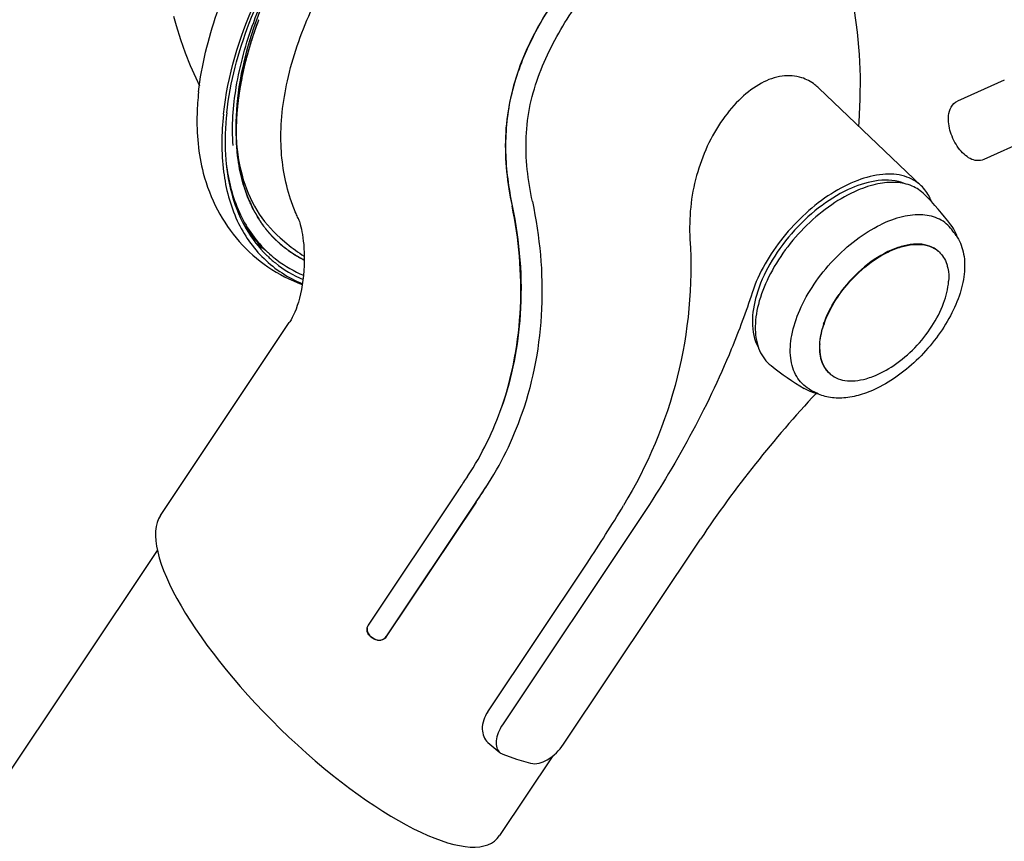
# Model space of a CAD drawing. Extents: x 0 to 420, y 0 to 297.
# Tile 9 of 20: x 344 to 360, y 241 to 254. Entities that reach past the tile are written whole.
import ezdxf

# ---------------------------------------------------------------- set-up
doc = ezdxf.new("R2010")
doc.units = 0
doc.header["$LTSCALE"] = 23.1
for name, color, linetype in [('100001_DXF_CONTINUOUS_LINE', 7, 'CONTINUOUS'), ('100002_DXF_CONTINUOUS_LINE', 7, 'CONTINUOUS'), ('100010_DXF_CONTINUOUS_LINE', 7, 'CONTINUOUS'), ('100280_DXF_CONTINUOUS_LINE', 7, 'CONTINUOUS'), ('100827_DXF_CONTINUOUS_LINE', 7, 'CONTINUOUS'), ('102116_DXF_CONTINUOUS_LINE', 7, 'CONTINUOUS'), ('105-5481_DXF_CONTINUOUS_LI', 7, 'CONTINUOUS')]:
    doc.layers.add(name, color=color, linetype=linetype)

msp = doc.modelspace()

# ---------------------------------------------------------------- linework, layer by layer
at = {"layer": '100001_DXF_CONTINUOUS_LINE', "color": 7, "linetype": 'CONTINUOUS'}
msp.add_lwpolyline([(346.422, 253.602), (346.464, 253.452), (346.533, 253.233), (346.608, 253.021), (346.689, 252.818), (346.774, 252.621), (346.833, 252.495)], dxfattribs=at)
at = {"layer": '100002_DXF_CONTINUOUS_LINE', "color": 7, "linetype": 'CONTINUOUS'}
for p, q in [((356.644, 252.46), (358.265, 250.913)), ((348.11, 250.09), (348.22, 249.996)), ((346.215, 245.691), (348.257, 248.748)), ((351.942, 247.305), (351.941, 247.301)), ((351.068, 246.287), (351.085, 246.313)), ((351.085, 246.313), (351.087, 246.316)), ((349.509, 243.951), (350.931, 246.08)), ((350.931, 246.08), (350.948, 246.106)), ((349.791, 243.767), (351.213, 245.897)), ((351.214, 245.9), (349.792, 243.771)), ((353.804, 245.624), (351.634, 242.374)), ((352.599, 242.063), (354.769, 245.313)), ((351.401, 242.58), (352.973, 244.935)), ((349.549, 243.771), (349.606, 243.734)), ((351.402, 242.092), (351.593, 241.932)), ((352.432, 241.881), (351.587, 240.616)), ((351.64, 241.905), (351.854, 241.826)), ((351.854, 241.826), (352.079, 241.763))]:
    msp.add_line(p, q, dxfattribs=at)
for points in [[(357.275, 251.858), (357.281, 251.92), (357.3, 252.284), (357.302, 252.644), (357.287, 252.995), (357.257, 253.344), (357.211, 253.689), (357.151, 254.026), (357.133, 254.113)], [(348.396, 250.399), (348.399, 250.393), (348.403, 250.382), (348.409, 250.367), (348.416, 250.348), (348.423, 250.325), (348.431, 250.297), (348.439, 250.264), (348.448, 250.227), (348.456, 250.185), (348.465, 250.14), (348.472, 250.09), (348.479, 250.037), (348.485, 249.98), (348.489, 249.919), (348.493, 249.855), (348.494, 249.787), (348.494, 249.717), (348.492, 249.643), (348.488, 249.569), (348.482, 249.493), (348.473, 249.417), (348.462, 249.343), (348.449, 249.271), (348.435, 249.2), (348.418, 249.134), (348.401, 249.071), (348.382, 249.014), (348.363, 248.96), (348.343, 248.911), (348.323, 248.867), (348.303, 248.827), (348.284, 248.791), (348.264, 248.759), (348.257, 248.748)]]:
    msp.add_lwpolyline(points, dxfattribs=at)
for centre, radius, start, end in [((357.755, 250.341), 0.655, 66.9859, 72.1658), ((349.561, 251.561), 2.061, 229.3972, 238.811), ((369.812, 235.255), 18.096, 136.8827, 146.2338), ((346.912, 249.037), 5.32, 326.9042, 340.9526), ((326.939, 262.099), 28.848, 326.3306, 326.7621), ((327.122, 261.983), 28.968, 326.2699, 326.8278), ((327.25, 261.901), 28.815, 326.2697, 326.8306), ((334.612, 257.205), 22.083, 326.246, 329.0496), ((349.617, 243.879), 0.13, 152.4306, 163.7412), ((349.616, 243.879), 0.129, 146.282, 152.4344), ((359.372, 258.834), 17.987, 236.896, 237.1105)]:
    msp.add_arc(centre, radius, start, end, dxfattribs=at)
msp.add_ellipse((348.901, 243.153), major_axis=(-2.643, 2.59), ratio=0.311668, start_param=0.058789, end_param=3.200381, dxfattribs=at)
for points, knots in [([(354.742, 258.692), (354.325, 258.826), (353.595, 258.831), (352.648, 258.58), (351.574, 258.112), (350.273, 257.207), (348.938, 255.8), (347.941, 254.203), (347.465, 252.804), (347.387, 251.764), (347.476, 251.094), (347.71, 250.519), (347.966, 250.214), (348.11, 250.09)], [0, 0, 0, 0, 0.101104, 0.160687, 0.226053, 0.37015, 0.52282, 0.670688, 0.801701, 0.858722, 0.909897, 0.956285, 1, 1, 1, 1]), ([(355.885, 255.924), (355.67, 255.994), (355.171, 256.03), (354.42, 255.784), (353.68, 255.292), (352.981, 254.597), (352.351, 253.751), (351.93, 252.943), (351.73, 252.236), (351.646, 251.506), (351.709, 250.953), (351.784, 250.596)], [0, 0, 0, 0, 0.088455, 0.188438, 0.303536, 0.432646, 0.571563, 0.7142, 0.78571, 0.857197, 1, 1, 1, 1]), ([(355.871, 255.916), (355.702, 255.97), (355.323, 256.018), (354.75, 255.901), (354.205, 255.642), (353.595, 255.209), (353.003, 254.614), (352.447, 253.876), (352.015, 253.124), (351.727, 252.309), (351.651, 251.448), (351.729, 250.878), (351.788, 250.597)], [0, 0, 0, 0, 0.069644, 0.145867, 0.225947, 0.304059, 0.437887, 0.552178, 0.665384, 0.776107, 0.887649, 1, 1, 1, 1]), ([(352.106, 250.663), (352.035, 250.998), (351.974, 251.518), (352.06, 252.202), (352.259, 252.862), (352.664, 253.613), (353.257, 254.398), (353.91, 255.043), (354.6, 255.501), (355.301, 255.729), (355.767, 255.697), (355.969, 255.634)], [0, 0, 0, 0, 0.143369, 0.215182, 0.287028, 0.429984, 0.568526, 0.697006, 0.811553, 0.91131, 1, 1, 1, 1]), ([(348.277, 250.703), (348.186, 250.981), (348.079, 251.612), (348.199, 252.63), (348.577, 253.715), (348.967, 254.425), (349.197, 254.778)], [0, 0, 0, 0, 0.20372, 0.438563, 0.706577, 1, 1, 1, 1]), ([(356.372, 252.625), (356.274, 252.657), (356.047, 252.672), (355.711, 252.546), (355.392, 252.303), (354.997, 251.835), (354.652, 251.079), (354.582, 250.404), (354.603, 250.067)], [0, 0, 0, 0, 0.088815, 0.187634, 0.30137, 0.429131, 0.710235, 1, 1, 1, 1]), ([(356.644, 252.46), (356.624, 252.479), (356.544, 252.549), (356.447, 252.601), (356.372, 252.625)], [0, 0, 0, 0, 0.258693, 1, 1, 1, 1]), ([(358.265, 250.913), (358.192, 250.983), (357.992, 251.092), (357.633, 251.109), (357.235, 251.006), (356.822, 250.791), (356.422, 250.482), (355.957, 249.986), (355.692, 249.534), (355.588, 249.218)], [0, 0, 0, 0, 0.085434, 0.182344, 0.296717, 0.427985, 0.571383, 0.719872, 1, 1, 1, 1]), ([(357.956, 250.964), (357.685, 251.052), (357.175, 250.924), (356.62, 250.568), (356.197, 250.166), (355.861, 249.694), (355.593, 249.107), (355.552, 248.59), (355.686, 248.35)], [0, 0, 0, 0, 0.215939, 0.355425, 0.505218, 0.654076, 0.790977, 1, 1, 1, 1]), ([(358.428, 250.659), (358.419, 250.684), (358.379, 250.777), (358.319, 250.862), (358.265, 250.913)], [0, 0, 0, 0, 0.259809, 1, 1, 1, 1]), ([(348.396, 250.399), (348.385, 250.424), (348.341, 250.523), (348.303, 250.625), (348.277, 250.703)], [0, 0, 0, 0, 0.245408, 1, 1, 1, 1]), ([(352.106, 250.663), (352.225, 250.107), (352.33, 248.968), (352.125, 247.837), (351.942, 247.305)], [0, 0, 0, 0, 0.502288, 1, 1, 1, 1]), ([(351.622, 247.411), (351.796, 247.916), (351.991, 248.988), (351.894, 250.068), (351.784, 250.596)], [0, 0, 0, 0, 0.497786, 1, 1, 1, 1]), ([(351.788, 250.597), (351.905, 250.032), (351.992, 248.949), (351.785, 247.883), (351.623, 247.415)], [0, 0, 0, 0, 0.537883, 1, 1, 1, 1]), ([(354.603, 250.067), (354.647, 249.336), (354.512, 247.849), (353.929, 246.477), (353.551, 245.847)], [0, 0, 0, 0, 0.499306, 1, 1, 1, 1]), ([(355.588, 249.218), (355.49, 248.915), (355.023, 247.659), (354.371, 246.474), (353.804, 245.624)], [0, 0, 0, 0, 0.237579, 1, 1, 1, 1]), ([(349.548, 243.767), (349.525, 243.782), (349.487, 243.828), (349.485, 243.889), (349.492, 243.915)], [0, 0, 0, 0, 0.502709, 1, 1, 1, 1]), ([(349.49, 243.903), (349.486, 243.878), (349.493, 243.825), (349.528, 243.785), (349.549, 243.771)], [0, 0, 0, 0, 0.496914, 1, 1, 1, 1]), ([(349.791, 243.767), (349.772, 243.739), (349.709, 243.696), (349.634, 243.711), (349.605, 243.73)], [0, 0, 0, 0, 0.49727, 1, 1, 1, 1]), ([(349.606, 243.734), (349.635, 243.715), (349.71, 243.7), (349.773, 243.743), (349.792, 243.771)], [0, 0, 0, 0, 0.503285, 1, 1, 1, 1]), ([(351.401, 242.58), (351.347, 242.499), (351.279, 242.328), (351.344, 242.141), (351.402, 242.092)], [0, 0, 0, 0, 0.558623, 1, 1, 1, 1]), ([(351.634, 242.374), (351.607, 242.333), (351.562, 242.25), (351.528, 242.124), (351.533, 242.012), (351.569, 241.952), (351.593, 241.932)], [0, 0, 0, 0, 0.310908, 0.583498, 0.809053, 1, 1, 1, 1]), ([(352.079, 241.763), (352.166, 241.739), (352.386, 241.816), (352.533, 241.965), (352.599, 242.063)], [0, 0, 0, 0, 0.432951, 1, 1, 1, 1])]:
    msp.add_open_spline(points, degree=3, knots=knots, dxfattribs=at)
for points in [[(351.087, 246.316), (351.309, 246.656), (351.489, 247.027), (351.622, 247.411)], [(351.593, 241.932), (351.607, 241.92), (351.623, 241.911), (351.64, 241.905)]]:
    msp.add_open_spline(points, degree=3, dxfattribs=at)
at = {"layer": '100010_DXF_CONTINUOUS_LINE', "color": 7, "linetype": 'CONTINUOUS'}
for centre, radius, start, end in [((348.9, 251.483), 1.887, 231.2853, 236.2706), ((349.212, 251.161), 1.883, 223.6639, 224.5162), ((349.209, 251.158), 1.879, 224.5161, 226.2507)]:
    msp.add_arc(centre, radius, start, end, dxfattribs=at)
for points, knots in [([(346.82, 252.399), (346.867, 252.823), (347.087, 253.708), (347.686, 254.995), (348.536, 256.248), (349.579, 257.382), (350.748, 258.323), (351.966, 259.008), (353.155, 259.394), (353.942, 259.432), (354.295, 259.379)], [0, 0, 0, 0, 0.115824, 0.245475, 0.384092, 0.525418, 0.662813, 0.790199, 0.903103, 1, 1, 1, 1]), ([(347.267, 252.07), (347.32, 252.555), (347.594, 253.57), (348.341, 255.022), (349.389, 256.397), (350.65, 257.575), (352.014, 258.456), (353.194, 258.9), (354.081, 259.017), (354.673, 258.988), (355.203, 258.845), (355.511, 258.671), (355.646, 258.568)], [0, 0, 0, 0, 0.122003, 0.259817, 0.406254, 0.552418, 0.689461, 0.810361, 0.863771, 0.912559, 0.957508, 1, 1, 1, 1]), ([(347.214, 252.047), (347.281, 252.657), (347.675, 253.937), (348.735, 255.702), (350.184, 257.27), (351.356, 258.1), (351.969, 258.419)], [0, 0, 0, 0, 0.224439, 0.480757, 0.74745, 1, 1, 1, 1]), ([(346.82, 252.399), (346.808, 252.284), (346.777, 251.856), (346.814, 251.419), (346.895, 251.115)], [0, 0, 0, 0, 0.268261, 1, 1, 1, 1]), ([(347.214, 252.047), (347.181, 251.744), (347.173, 251.166), (347.382, 250.362), (347.82, 249.725), (348.241, 249.454), (348.465, 249.36)], [0, 0, 0, 0, 0.287214, 0.540313, 0.771281, 1, 1, 1, 1]), ([(347.267, 252.07), (347.243, 251.85), (347.227, 251.423), (347.315, 250.816), (347.516, 250.285), (347.729, 249.987), (347.85, 249.861)], [0, 0, 0, 0, 0.282819, 0.540438, 0.776984, 1, 1, 1, 1]), ([(346.895, 251.115), (346.948, 250.914), (347.095, 250.525), (347.443, 250.012), (347.905, 249.605), (348.272, 249.42), (348.463, 249.349)], [0, 0, 0, 0, 0.25441, 0.503406, 0.750764, 1, 1, 1, 1]), ([(347.91, 249.801), (347.95, 249.762), (348.12, 249.613), (348.318, 249.495), (348.474, 249.427)], [0, 0, 0, 0, 0.247889, 1, 1, 1, 1])]:
    msp.add_open_spline(points, degree=3, knots=knots, dxfattribs=at)
at = {"layer": '100280_DXF_CONTINUOUS_LINE', "color": 7, "linetype": 'CONTINUOUS'}
msp.add_line((329.78, 220.589), (346.169, 245.135), dxfattribs=at)
at = {"layer": '100827_DXF_CONTINUOUS_LINE', "color": 4, "linetype": 'CONTINUOUS'}
for p, q in [((347.789, 250.362), (347.784, 250.37)), ((347.867, 250.253), (347.86, 250.261)), ((347.874, 250.243), (347.867, 250.253))]:
    msp.add_line(p, q, dxfattribs=at)
at = {"layer": '100827_DXF_CONTINUOUS_LINE', "color": 7, "linetype": 'CONTINUOUS'}
for centre, radius, start, end in [((349.185, 251.222), 1.863, 225.5935, 226.4379), ((349.184, 251.221), 1.861, 226.438, 228.156)]:
    msp.add_arc(centre, radius, start, end, dxfattribs=at)
for points, knots in [([(347.367, 251.549), (347.344, 251.858), (347.391, 252.527), (347.677, 253.548), (348.171, 254.605), (349.076, 255.994), (350.249, 257.21), (351.587, 258.129), (352.287, 258.465), (352.633, 258.592)], [0, 0, 0, 0, 0.10015, 0.214733, 0.341342, 0.476096, 0.75034, 0.88052, 1, 1, 1, 1]), ([(347.258, 251.266), (347.289, 251.001), (347.414, 250.496), (347.708, 250.062), (347.882, 249.891)], [0, 0, 0, 0, 0.523568, 1, 1, 1, 1]), ([(347.943, 249.835), (347.982, 249.799), (348.146, 249.664), (348.334, 249.558), (348.481, 249.496)], [0, 0, 0, 0, 0.247456, 1, 1, 1, 1])]:
    msp.add_open_spline(points, degree=3, knots=knots, dxfattribs=at)
at = {"layer": '100827_DXF_CONTINUOUS_LINE', "color": 4, "linetype": 'CONTINUOUS'}
for points, knots in [([(347.418, 251.634), (347.418, 251.653), (347.418, 251.689), (347.418, 251.735), (347.418, 251.772), (347.418, 251.799), (347.418, 251.827), (347.418, 251.854), (347.418, 251.877), (347.418, 251.893), (347.418, 251.902), (347.418, 251.909), (347.418, 251.916), (347.418, 251.921), (347.418, 251.925), (347.418, 251.926), (347.418, 251.927), (347.418, 251.928), (347.419, 251.93), (347.419, 251.933), (347.419, 251.938), (347.42, 251.944), (347.42, 251.954), (347.421, 251.966), (347.423, 251.98), (347.424, 251.999), (347.427, 252.032), (347.43, 252.08), (347.434, 252.128), (347.437, 252.161), (347.438, 252.18), (347.44, 252.195), (347.441, 252.206), (347.441, 252.216), (347.442, 252.222), (347.442, 252.227), (347.442, 252.23), (347.443, 252.232), (347.443, 252.233), (347.443, 252.234), (347.443, 252.236), (347.444, 252.239), (347.444, 252.245), (347.446, 252.252), (347.447, 252.26), (347.448, 252.27), (347.451, 252.287), (347.454, 252.312), (347.459, 252.341), (347.463, 252.371), (347.468, 252.4), (347.472, 252.43), (347.476, 252.455), (347.479, 252.474), (347.481, 252.489), (347.484, 252.504), (347.485, 252.516), (347.487, 252.526), (347.488, 252.533), (347.489, 252.54), (347.49, 252.544), (347.49, 252.546), (347.49, 252.548), (347.491, 252.55), (347.491, 252.553), (347.492, 252.557), (347.494, 252.563), (347.495, 252.571), (347.497, 252.581), (347.5, 252.594), (347.504, 252.609), (347.507, 252.624), (347.511, 252.644), (347.517, 252.67), (347.523, 252.7), (347.53, 252.731), (347.537, 252.761), (347.543, 252.791), (347.549, 252.817), (347.553, 252.834), (347.555, 252.844), (347.557, 252.852), (347.558, 252.86), (347.56, 252.865), (347.56, 252.869), (347.561, 252.871), (347.561, 252.873), (347.562, 252.876), (347.563, 252.879), (347.564, 252.884), (347.566, 252.89), (347.569, 252.901), (347.573, 252.914), (347.577, 252.929), (347.583, 252.95), (347.593, 252.986), (347.608, 253.038), (347.623, 253.09), (347.633, 253.126), (347.639, 253.146), (347.643, 253.162), (347.647, 253.175), (347.65, 253.185), (347.652, 253.192), (347.653, 253.197), (347.654, 253.2), (347.655, 253.202), (347.655, 253.204), (347.655, 253.205), (347.656, 253.207), (347.657, 253.211), (347.659, 253.217), (347.662, 253.225), (347.665, 253.233), (347.669, 253.243), (347.675, 253.262), (347.684, 253.289), (347.695, 253.321), (347.706, 253.353), (347.717, 253.385), (347.732, 253.427), (347.751, 253.48), (347.765, 253.523), (347.773, 253.544)], [0, 0, 0, 0, 0.03125, 0.0625, 0.078125, 0.09375, 0.109375, 0.125, 0.140625, 0.148438, 0.152344, 0.15625, 0.160156, 0.164062, 0.165039, 0.166016, 0.166504, 0.166992, 0.167969, 0.169922, 0.171875, 0.175781, 0.179688, 0.1875, 0.195312, 0.203125, 0.21875, 0.25, 0.28125, 0.296875, 0.304688, 0.3125, 0.320312, 0.324219, 0.328125, 0.330078, 0.332031, 0.333008, 0.333496, 0.333984, 0.334961, 0.335938, 0.339844, 0.34375, 0.347656, 0.351562, 0.359375, 0.375, 0.390625, 0.40625, 0.421875, 0.4375, 0.453125, 0.460938, 0.46875, 0.476562, 0.484375, 0.488281, 0.492188, 0.496094, 0.498047, 0.499023, 0.5, 0.500977, 0.501953, 0.503906, 0.507812, 0.511719, 0.515625, 0.523438, 0.53125, 0.539062, 0.546875, 0.5625, 0.578125, 0.59375, 0.609375, 0.625, 0.640625, 0.648438, 0.652344, 0.65625, 0.660156, 0.664062, 0.665039, 0.666016, 0.666992, 0.667969, 0.669922, 0.671875, 0.675781, 0.679688, 0.6875, 0.695312, 0.703125, 0.71875, 0.75, 0.78125, 0.796875, 0.804688, 0.8125, 0.820312, 0.824219, 0.828125, 0.830078, 0.832031, 0.833008, 0.833496, 0.833984, 0.834961, 0.835938, 0.839844, 0.84375, 0.847656, 0.851562, 0.859375, 0.875, 0.890625, 0.90625, 0.921875, 0.9375, 0.96875, 1, 1, 1, 1]), ([(347.784, 250.37), (347.778, 250.381), (347.765, 250.403), (347.749, 250.431), (347.736, 250.453), (347.726, 250.469), (347.717, 250.486), (347.707, 250.503), (347.699, 250.516), (347.693, 250.528), (347.689, 250.534), (347.685, 250.54), (347.684, 250.543), (347.682, 250.545), (347.682, 250.546), (347.681, 250.547), (347.681, 250.549), (347.68, 250.551), (347.678, 250.554), (347.677, 250.557), (347.674, 250.563), (347.671, 250.571), (347.667, 250.58), (347.661, 250.592), (347.652, 250.613), (347.638, 250.643), (347.625, 250.673), (347.615, 250.694), (347.61, 250.706), (347.606, 250.715), (347.602, 250.722), (347.6, 250.728), (347.598, 250.732), (347.597, 250.735), (347.596, 250.737), (347.595, 250.738), (347.594, 250.74), (347.594, 250.743), (347.592, 250.747), (347.59, 250.753), (347.587, 250.761), (347.583, 250.774), (347.577, 250.79), (347.571, 250.809), (347.564, 250.828), (347.558, 250.847), (347.551, 250.867), (347.545, 250.886), (347.539, 250.902), (347.535, 250.915), (347.532, 250.923), (347.53, 250.929), (347.528, 250.934), (347.527, 250.938), (347.526, 250.941), (347.526, 250.942), (347.525, 250.944), (347.525, 250.945), (347.524, 250.947), (347.524, 250.95), (347.523, 250.954), (347.521, 250.959), (347.52, 250.966), (347.518, 250.974), (347.514, 250.988), (347.51, 251.005), (347.505, 251.025), (347.5, 251.046), (347.495, 251.066), (347.49, 251.086), (347.485, 251.107), (347.481, 251.124), (347.478, 251.138), (347.476, 251.146), (347.474, 251.153), (347.473, 251.157), (347.472, 251.16), (347.472, 251.162), (347.472, 251.164), (347.471, 251.166), (347.471, 251.169), (347.47, 251.174), (347.469, 251.181), (347.468, 251.19), (347.466, 251.201), (347.464, 251.215), (347.46, 251.24), (347.454, 251.276), (347.449, 251.312), (347.445, 251.337), (347.443, 251.351), (347.441, 251.362), (347.44, 251.371), (347.438, 251.378), (347.438, 251.383), (347.437, 251.386), (347.437, 251.389), (347.436, 251.39), (347.436, 251.392), (347.436, 251.393), (347.436, 251.396), (347.436, 251.4), (347.435, 251.406), (347.435, 251.412), (347.434, 251.419), (347.433, 251.433), (347.432, 251.452), (347.43, 251.475), (347.428, 251.497), (347.427, 251.52), (347.424, 251.551), (347.421, 251.589), (347.419, 251.619), (347.418, 251.634)], [0, 0, 0, 0, 0.03125, 0.0625, 0.078125, 0.09375, 0.109375, 0.125, 0.140625, 0.148438, 0.15625, 0.160156, 0.164062, 0.165039, 0.166016, 0.166992, 0.167969, 0.169922, 0.171875, 0.175781, 0.179688, 0.1875, 0.195312, 0.203125, 0.21875, 0.25, 0.28125, 0.296875, 0.304688, 0.3125, 0.320312, 0.324219, 0.328125, 0.330078, 0.332031, 0.333008, 0.333984, 0.335938, 0.339844, 0.34375, 0.351562, 0.359375, 0.375, 0.390625, 0.40625, 0.421875, 0.4375, 0.453125, 0.46875, 0.476562, 0.484375, 0.488281, 0.492188, 0.496094, 0.498047, 0.499023, 0.5, 0.500977, 0.501953, 0.503906, 0.507812, 0.511719, 0.515625, 0.523438, 0.53125, 0.546875, 0.5625, 0.578125, 0.59375, 0.609375, 0.625, 0.640625, 0.648438, 0.65625, 0.660156, 0.664062, 0.666016, 0.666992, 0.667969, 0.669922, 0.671875, 0.675781, 0.679688, 0.6875, 0.695312, 0.703125, 0.71875, 0.75, 0.78125, 0.796875, 0.804688, 0.8125, 0.820312, 0.824219, 0.828125, 0.830078, 0.832031, 0.833008, 0.833984, 0.834961, 0.835938, 0.839844, 0.84375, 0.847656, 0.851562, 0.859375, 0.875, 0.890625, 0.90625, 0.921875, 0.9375, 0.96875, 1, 1, 1, 1]), ([(347.86, 250.261), (347.86, 250.262), (347.858, 250.264), (347.857, 250.266), (347.856, 250.267), (347.855, 250.268), (347.855, 250.268), (347.854, 250.269), (347.854, 250.269), (347.854, 250.27), (347.854, 250.27), (347.854, 250.27), (347.854, 250.27), (347.853, 250.27), (347.853, 250.271), (347.853, 250.271), (347.852, 250.272), (347.851, 250.273), (347.851, 250.274), (347.849, 250.276), (347.847, 250.279), (347.845, 250.282), (347.842, 250.286), (347.84, 250.289), (347.836, 250.294), (347.832, 250.299), (347.827, 250.306), (347.823, 250.313), (347.818, 250.32), (347.813, 250.327), (347.808, 250.334), (347.803, 250.341), (347.797, 250.35), (347.792, 250.357), (347.789, 250.362)], [0, 0, 0, 0, 0.0625, 0.09375, 0.109375, 0.125, 0.140625, 0.148438, 0.15625, 0.160156, 0.164062, 0.166016, 0.167969, 0.169922, 0.171875, 0.179688, 0.1875, 0.195312, 0.203125, 0.21875, 0.25, 0.28125, 0.3125, 0.34375, 0.375, 0.4375, 0.5, 0.5625, 0.625, 0.6875, 0.75, 0.8125, 0.875, 1, 1, 1, 1]), ([(348.059, 250.04), (348.055, 250.043), (348.047, 250.051), (348.037, 250.061), (348.03, 250.067), (348.026, 250.071), (348.022, 250.075), (348.017, 250.08), (348.011, 250.086), (348.006, 250.092), (348.001, 250.097), (347.997, 250.101), (347.993, 250.105), (347.987, 250.112), (347.979, 250.12), (347.972, 250.127), (347.969, 250.131), (347.966, 250.134), (347.963, 250.137), (347.959, 250.141), (347.953, 250.149), (347.946, 250.157), (347.939, 250.164), (347.936, 250.168), (347.932, 250.172), (347.928, 250.178), (347.922, 250.184), (347.918, 250.189), (347.914, 250.194), (347.912, 250.196), (347.91, 250.198), (347.909, 250.2), (347.908, 250.201), (347.908, 250.201), (347.907, 250.202), (347.907, 250.203), (347.906, 250.204), (347.904, 250.206), (347.902, 250.208), (347.9, 250.211), (347.896, 250.215), (347.892, 250.221), (347.885, 250.23), (347.879, 250.238), (347.874, 250.243)], [0, 0, 0, 0, 0.0625, 0.125, 0.15625, 0.171875, 0.1875, 0.21875, 0.25, 0.28125, 0.3125, 0.328125, 0.34375, 0.375, 0.4375, 0.46875, 0.484375, 0.5, 0.515625, 0.53125, 0.5625, 0.625, 0.65625, 0.671875, 0.6875, 0.71875, 0.75, 0.78125, 0.796875, 0.8125, 0.820312, 0.828125, 0.832031, 0.833984, 0.835938, 0.839844, 0.84375, 0.851562, 0.859375, 0.875, 0.890625, 0.90625, 0.9375, 1, 1, 1, 1]), ([(348.493, 249.735), (348.484, 249.74), (348.469, 249.748), (348.449, 249.759), (348.436, 249.765), (348.427, 249.771), (348.42, 249.774), (348.416, 249.776), (348.414, 249.778), (348.411, 249.779), (348.408, 249.781), (348.403, 249.784), (348.397, 249.787), (348.388, 249.793), (348.376, 249.8), (348.364, 249.807), (348.354, 249.813), (348.348, 249.817), (348.344, 249.819), (348.341, 249.821), (348.338, 249.823), (348.336, 249.824), (348.332, 249.827), (348.326, 249.831), (348.317, 249.837), (348.305, 249.844), (348.294, 249.852), (348.284, 249.858), (348.278, 249.863), (348.272, 249.867), (348.268, 249.869), (348.265, 249.871), (348.264, 249.872), (348.262, 249.873), (348.26, 249.875), (348.256, 249.878), (348.25, 249.882), (348.244, 249.887), (348.235, 249.893), (348.224, 249.902), (348.213, 249.91), (348.204, 249.916), (348.198, 249.92), (348.194, 249.923), (348.192, 249.925), (348.19, 249.927), (348.187, 249.929), (348.183, 249.932), (348.178, 249.937), (348.169, 249.944), (348.158, 249.952), (348.148, 249.961), (348.139, 249.968), (348.134, 249.972), (348.13, 249.976), (348.127, 249.978), (348.125, 249.98), (348.123, 249.982), (348.119, 249.985), (348.114, 249.99), (348.106, 249.997), (348.095, 250.006), (348.079, 250.021), (348.067, 250.032), (348.059, 250.04)], [0, 0, 0, 0, 0.0625, 0.09375, 0.125, 0.140625, 0.15625, 0.164062, 0.167969, 0.171875, 0.179688, 0.1875, 0.203125, 0.21875, 0.25, 0.28125, 0.296875, 0.3125, 0.320312, 0.328125, 0.332031, 0.335938, 0.34375, 0.359375, 0.375, 0.40625, 0.4375, 0.453125, 0.46875, 0.484375, 0.492188, 0.496094, 0.5, 0.503906, 0.507812, 0.515625, 0.53125, 0.546875, 0.5625, 0.59375, 0.625, 0.640625, 0.65625, 0.664062, 0.667969, 0.671875, 0.679688, 0.6875, 0.703125, 0.71875, 0.75, 0.78125, 0.796875, 0.8125, 0.820312, 0.828125, 0.832031, 0.835938, 0.84375, 0.859375, 0.875, 0.90625, 0.9375, 1, 1, 1, 1])]:
    msp.add_open_spline(points, degree=3, knots=knots, dxfattribs=at)
at = {"layer": '100827_DXF_CONTINUOUS_LINE', "color": 40, "linetype": 'CONTINUOUS'}
for points, knots in [([(347.773, 253.544), (347.77, 253.538), (347.766, 253.526), (347.759, 253.508), (347.754, 253.493), (347.749, 253.481), (347.746, 253.472), (347.743, 253.464), (347.741, 253.458), (347.74, 253.455), (347.739, 253.452), (347.738, 253.45), (347.737, 253.448), (347.737, 253.448), (347.737, 253.447), (347.736, 253.446), (347.735, 253.443), (347.734, 253.439), (347.732, 253.434), (347.73, 253.429), (347.728, 253.422), (347.725, 253.413), (347.721, 253.402), (347.718, 253.392), (347.714, 253.381), (347.71, 253.371), (347.707, 253.362), (347.705, 253.355), (347.703, 253.35), (347.701, 253.345), (347.7, 253.342), (347.699, 253.34), (347.699, 253.338), (347.698, 253.337), (347.698, 253.336), (347.698, 253.335), (347.697, 253.334), (347.697, 253.332), (347.696, 253.329), (347.695, 253.325), (347.693, 253.319), (347.69, 253.312), (347.687, 253.303), (347.683, 253.291), (347.679, 253.279), (347.675, 253.267), (347.673, 253.259), (347.671, 253.253), (347.67, 253.25), (347.669, 253.247), (347.668, 253.244), (347.667, 253.243), (347.667, 253.241), (347.667, 253.241), (347.666, 253.24), (347.666, 253.239), (347.666, 253.238), (347.665, 253.237), (347.665, 253.235), (347.664, 253.232), (347.663, 253.229), (347.662, 253.224), (347.659, 253.217), (347.657, 253.209), (347.652, 253.195), (347.648, 253.181), (347.644, 253.167), (347.641, 253.157), (347.638, 253.148), (347.636, 253.141), (347.634, 253.137), (347.633, 253.133), (347.633, 253.131), (347.632, 253.129), (347.632, 253.129), (347.632, 253.128), (347.631, 253.127), (347.631, 253.125), (347.63, 253.124), (347.63, 253.121), (347.628, 253.117), (347.627, 253.112), (347.625, 253.107), (347.623, 253.099), (347.621, 253.09), (347.618, 253.081), (347.615, 253.072), (347.613, 253.064), (347.611, 253.056), (347.609, 253.05), (347.608, 253.046), (347.607, 253.042), (347.606, 253.039), (347.605, 253.037), (347.605, 253.036), (347.605, 253.035), (347.604, 253.034), (347.604, 253.033), (347.604, 253.032), (347.603, 253.029), (347.602, 253.026), (347.601, 253.021), (347.599, 253.014), (347.597, 253.006), (347.594, 252.995), (347.59, 252.981), (347.585, 252.963), (347.579, 252.942), (347.575, 252.928), (347.573, 252.92)], [0, 0, 0, 0, 0.03125, 0.0625, 0.09375, 0.109375, 0.125, 0.140625, 0.148437, 0.15625, 0.160156, 0.164062, 0.166016, 0.166992, 0.167969, 0.169922, 0.171875, 0.179687, 0.1875, 0.195312, 0.203125, 0.21875, 0.234375, 0.25, 0.265625, 0.28125, 0.296875, 0.304687, 0.3125, 0.320312, 0.324219, 0.328125, 0.330078, 0.332031, 0.333008, 0.333984, 0.335937, 0.339844, 0.34375, 0.351562, 0.359375, 0.375, 0.390625, 0.40625, 0.4375, 0.453125, 0.46875, 0.476562, 0.484375, 0.488281, 0.492187, 0.496094, 0.498047, 0.499023, 0.5, 0.500977, 0.501953, 0.503906, 0.507812, 0.511719, 0.515625, 0.523437, 0.53125, 0.546875, 0.5625, 0.59375, 0.609375, 0.625, 0.640625, 0.648437, 0.65625, 0.660156, 0.664062, 0.666016, 0.666992, 0.667969, 0.669922, 0.671875, 0.675781, 0.679687, 0.6875, 0.695312, 0.703125, 0.71875, 0.734375, 0.75, 0.765625, 0.78125, 0.796875, 0.804687, 0.8125, 0.820312, 0.824219, 0.828125, 0.830078, 0.832031, 0.833008, 0.833984, 0.835937, 0.839844, 0.84375, 0.851562, 0.859375, 0.875, 0.890625, 0.90625, 0.9375, 0.96875, 1, 1, 1, 1]), ([(347.573, 252.92), (347.57, 252.907), (347.564, 252.88), (347.554, 252.839), (347.546, 252.805), (347.539, 252.778), (347.534, 252.757), (347.53, 252.74), (347.527, 252.727), (347.525, 252.718), (347.523, 252.711), (347.522, 252.707), (347.522, 252.704), (347.521, 252.702), (347.521, 252.7), (347.52, 252.698), (347.519, 252.693), (347.518, 252.685), (347.516, 252.674), (347.514, 252.663), (347.511, 252.649), (347.506, 252.624), (347.501, 252.595), (347.495, 252.567), (347.491, 252.545), (347.487, 252.527), (347.485, 252.513), (347.483, 252.502), (347.481, 252.493), (347.479, 252.486), (347.479, 252.481), (347.478, 252.478), (347.477, 252.476), (347.477, 252.474), (347.477, 252.473), (347.477, 252.471), (347.476, 252.469), (347.476, 252.465), (347.475, 252.46), (347.474, 252.455), (347.473, 252.449), (347.472, 252.437), (347.469, 252.421), (347.466, 252.401), (347.464, 252.381), (347.461, 252.362), (347.458, 252.342), (347.455, 252.322), (347.452, 252.306), (347.451, 252.293), (347.449, 252.285), (347.448, 252.278), (347.448, 252.273), (347.447, 252.269), (347.447, 252.266), (347.446, 252.265), (347.446, 252.263), (347.446, 252.262), (347.446, 252.26), (347.446, 252.257), (347.445, 252.253), (347.445, 252.248), (347.444, 252.241), (347.443, 252.232), (347.442, 252.219), (347.44, 252.202), (347.438, 252.181), (347.436, 252.16), (347.434, 252.14), (347.432, 252.119), (347.43, 252.098), (347.429, 252.081), (347.427, 252.069), (347.427, 252.062), (347.426, 252.057), (347.426, 252.052), (347.425, 252.048), (347.425, 252.046), (347.425, 252.044), (347.425, 252.043), (347.425, 252.042), (347.425, 252.04), (347.425, 252.036), (347.424, 252.033), (347.424, 252.026), (347.424, 252.018), (347.423, 252.009), (347.423, 251.997), (347.422, 251.981), (347.421, 251.962), (347.42, 251.937), (347.419, 251.912), (347.418, 251.89), (347.417, 251.878), (347.417, 251.868), (347.417, 251.859), (347.416, 251.852), (347.416, 251.847), (347.416, 251.845), (347.416, 251.844), (347.416, 251.842), (347.416, 251.839), (347.416, 251.835), (347.416, 251.829), (347.416, 251.821), (347.416, 251.807), (347.416, 251.791), (347.417, 251.772), (347.417, 251.745), (347.417, 251.713), (347.417, 251.673), (347.418, 251.647), (347.418, 251.634)], [0, 0, 0, 0, 0.03125, 0.0625, 0.09375, 0.109375, 0.125, 0.140625, 0.148438, 0.15625, 0.160156, 0.164062, 0.166016, 0.166992, 0.167969, 0.169922, 0.171875, 0.179688, 0.1875, 0.195312, 0.203125, 0.21875, 0.25, 0.265625, 0.28125, 0.296875, 0.304688, 0.3125, 0.320312, 0.324219, 0.328125, 0.330078, 0.332031, 0.333008, 0.333984, 0.334961, 0.335938, 0.339844, 0.34375, 0.347656, 0.351562, 0.359375, 0.375, 0.390625, 0.40625, 0.421875, 0.4375, 0.453125, 0.46875, 0.476562, 0.484375, 0.488281, 0.492188, 0.496094, 0.498047, 0.499023, 0.5, 0.500977, 0.501953, 0.503906, 0.507812, 0.511719, 0.515625, 0.523438, 0.53125, 0.546875, 0.5625, 0.578125, 0.59375, 0.609375, 0.625, 0.640625, 0.648438, 0.652344, 0.65625, 0.660156, 0.664062, 0.665039, 0.666016, 0.666992, 0.667969, 0.669922, 0.671875, 0.675781, 0.679688, 0.6875, 0.695312, 0.703125, 0.71875, 0.734375, 0.75, 0.78125, 0.796875, 0.804688, 0.8125, 0.820312, 0.828125, 0.830078, 0.832031, 0.833008, 0.833984, 0.835938, 0.839844, 0.84375, 0.851562, 0.859375, 0.875, 0.890625, 0.90625, 0.9375, 0.96875, 1, 1, 1, 1]), ([(347.418, 251.634), (347.419, 251.619), (347.421, 251.589), (347.425, 251.544), (347.428, 251.506), (347.43, 251.476), (347.432, 251.454), (347.433, 251.435), (347.434, 251.42), (347.435, 251.411), (347.435, 251.403), (347.436, 251.398), (347.436, 251.395), (347.436, 251.393), (347.436, 251.391), (347.437, 251.389), (347.437, 251.386), (347.438, 251.381), (347.439, 251.374), (347.441, 251.365), (347.442, 251.354), (347.444, 251.34), (347.448, 251.315), (347.454, 251.279), (347.459, 251.243), (347.463, 251.218), (347.466, 251.203), (347.467, 251.193), (347.469, 251.184), (347.47, 251.177), (347.47, 251.172), (347.471, 251.168), (347.471, 251.166), (347.472, 251.164), (347.472, 251.163), (347.473, 251.16), (347.474, 251.155), (347.475, 251.149), (347.477, 251.14), (347.481, 251.126), (347.485, 251.109), (347.49, 251.089), (347.495, 251.069), (347.5, 251.048), (347.505, 251.028), (347.51, 251.007), (347.514, 250.99), (347.517, 250.977), (347.519, 250.968), (347.521, 250.961), (347.522, 250.956), (347.523, 250.952), (347.524, 250.949), (347.524, 250.947), (347.524, 250.946), (347.525, 250.945), (347.525, 250.943), (347.526, 250.94), (347.528, 250.936), (347.529, 250.932), (347.531, 250.925), (347.534, 250.917), (347.539, 250.904), (347.544, 250.888), (347.55, 250.869), (347.557, 250.85), (347.564, 250.831), (347.57, 250.811), (347.577, 250.792), (347.582, 250.776), (347.586, 250.763), (347.589, 250.755), (347.591, 250.749), (347.593, 250.745), (347.594, 250.742), (347.594, 250.74), (347.595, 250.739), (347.596, 250.737), (347.597, 250.734), (347.599, 250.73), (347.601, 250.724), (347.605, 250.717), (347.609, 250.708), (347.614, 250.696), (347.624, 250.675), (347.637, 250.645), (347.651, 250.615), (347.66, 250.594), (347.665, 250.582), (347.669, 250.573), (347.673, 250.566), (347.676, 250.56), (347.677, 250.556), (347.679, 250.553), (347.679, 250.551), (347.68, 250.549), (347.681, 250.548), (347.682, 250.546), (347.684, 250.542), (347.688, 250.536), (347.692, 250.529), (347.698, 250.518), (347.706, 250.504), (347.716, 250.487), (347.726, 250.471), (347.735, 250.454), (347.748, 250.431), (347.765, 250.403), (347.778, 250.381), (347.784, 250.37)], [0, 0, 0, 0, 0.03125, 0.0625, 0.09375, 0.109375, 0.125, 0.140625, 0.148438, 0.15625, 0.160156, 0.164062, 0.166016, 0.166992, 0.167969, 0.169922, 0.171875, 0.175781, 0.179688, 0.1875, 0.195312, 0.203125, 0.21875, 0.25, 0.28125, 0.296875, 0.304688, 0.3125, 0.320312, 0.324219, 0.328125, 0.330078, 0.332031, 0.333008, 0.333984, 0.335938, 0.339844, 0.34375, 0.351562, 0.359375, 0.375, 0.390625, 0.40625, 0.421875, 0.4375, 0.453125, 0.46875, 0.476562, 0.484375, 0.488281, 0.492188, 0.496094, 0.498047, 0.499023, 0.5, 0.500977, 0.501953, 0.503906, 0.507812, 0.511719, 0.515625, 0.523438, 0.53125, 0.546875, 0.5625, 0.578125, 0.59375, 0.609375, 0.625, 0.640625, 0.648438, 0.65625, 0.660156, 0.664062, 0.666016, 0.666992, 0.667969, 0.669922, 0.671875, 0.675781, 0.679688, 0.6875, 0.695312, 0.703125, 0.71875, 0.75, 0.78125, 0.796875, 0.804688, 0.8125, 0.820312, 0.824219, 0.828125, 0.830078, 0.832031, 0.833008, 0.833984, 0.835938, 0.839844, 0.84375, 0.851562, 0.859375, 0.875, 0.890625, 0.90625, 0.921875, 0.9375, 0.96875, 1, 1, 1, 1]), ([(347.789, 250.362), (347.79, 250.361), (347.791, 250.359), (347.793, 250.357), (347.793, 250.356), (347.794, 250.355), (347.794, 250.354), (347.795, 250.353), (347.795, 250.353), (347.795, 250.353), (347.795, 250.353), (347.795, 250.352), (347.796, 250.352), (347.796, 250.352), (347.796, 250.352), (347.796, 250.351), (347.797, 250.35), (347.798, 250.349), (347.798, 250.348), (347.8, 250.346), (347.802, 250.343), (347.804, 250.34), (347.806, 250.336), (347.809, 250.333), (347.812, 250.328), (347.816, 250.322), (347.821, 250.315), (347.826, 250.308), (347.831, 250.302), (347.835, 250.295), (347.84, 250.288), (347.845, 250.281), (347.852, 250.272), (347.857, 250.266), (347.86, 250.261)], [0, 0, 0, 0, 0.0625, 0.09375, 0.109375, 0.125, 0.140625, 0.148438, 0.15625, 0.160156, 0.164062, 0.166016, 0.167969, 0.169922, 0.171875, 0.179688, 0.1875, 0.195312, 0.203125, 0.21875, 0.25, 0.28125, 0.3125, 0.34375, 0.375, 0.4375, 0.5, 0.5625, 0.625, 0.6875, 0.75, 0.8125, 0.875, 1, 1, 1, 1]), ([(347.874, 250.243), (347.878, 250.238), (347.885, 250.23), (347.893, 250.219), (347.9, 250.211), (347.903, 250.207), (347.907, 250.203), (347.911, 250.197), (347.916, 250.191), (347.922, 250.185), (347.926, 250.179), (347.93, 250.175), (347.933, 250.171), (347.94, 250.164), (347.947, 250.155), (347.953, 250.148), (347.957, 250.144), (347.96, 250.141), (347.963, 250.138), (347.966, 250.134), (347.973, 250.127), (347.98, 250.118), (347.987, 250.111), (347.991, 250.107), (347.995, 250.103), (347.999, 250.098), (348.005, 250.092), (348.01, 250.088), (348.014, 250.084), (348.016, 250.081), (348.018, 250.079), (348.019, 250.078), (348.02, 250.077), (348.021, 250.076), (348.021, 250.076), (348.022, 250.075), (348.023, 250.074), (348.025, 250.073), (348.027, 250.07), (348.03, 250.067), (348.034, 250.064), (348.038, 250.059), (348.047, 250.051), (348.054, 250.044), (348.059, 250.04)], [0, 0, 0, 0, 0.0625, 0.125, 0.15625, 0.171875, 0.1875, 0.21875, 0.25, 0.28125, 0.3125, 0.328125, 0.34375, 0.375, 0.4375, 0.46875, 0.484375, 0.5, 0.515625, 0.53125, 0.5625, 0.625, 0.65625, 0.671875, 0.6875, 0.71875, 0.75, 0.78125, 0.796875, 0.8125, 0.820312, 0.828125, 0.832031, 0.833984, 0.835938, 0.839844, 0.84375, 0.851562, 0.859375, 0.875, 0.890625, 0.90625, 0.9375, 1, 1, 1, 1]), ([(348.059, 250.04), (348.067, 250.032), (348.079, 250.021), (348.095, 250.006), (348.106, 249.997), (348.114, 249.99), (348.119, 249.985), (348.122, 249.982), (348.124, 249.98), (348.127, 249.978), (348.129, 249.976), (348.134, 249.973), (348.139, 249.968), (348.147, 249.961), (348.158, 249.953), (348.169, 249.944), (348.177, 249.937), (348.183, 249.933), (348.187, 249.929), (348.19, 249.927), (348.192, 249.925), (348.194, 249.924), (348.198, 249.921), (348.203, 249.917), (348.212, 249.91), (348.223, 249.902), (348.234, 249.894), (348.243, 249.887), (348.25, 249.882), (348.256, 249.878), (348.259, 249.875), (348.262, 249.874), (348.263, 249.872), (348.265, 249.871), (348.267, 249.87), (348.271, 249.867), (348.277, 249.863), (348.284, 249.859), (348.293, 249.852), (348.305, 249.845), (348.316, 249.837), (348.326, 249.831), (348.331, 249.827), (348.335, 249.824), (348.338, 249.823), (348.34, 249.821), (348.343, 249.82), (348.348, 249.817), (348.354, 249.813), (348.363, 249.808), (348.375, 249.8), (348.387, 249.793), (348.397, 249.788), (348.403, 249.784), (348.408, 249.781), (348.411, 249.779), (348.413, 249.778), (348.416, 249.777), (348.42, 249.774), (348.426, 249.771), (348.436, 249.766), (348.449, 249.759), (348.469, 249.748), (348.483, 249.74), (348.493, 249.735)], [0, 0, 0, 0, 0.0625, 0.09375, 0.125, 0.140625, 0.15625, 0.164062, 0.167969, 0.171875, 0.179688, 0.1875, 0.203125, 0.21875, 0.25, 0.28125, 0.296875, 0.3125, 0.320312, 0.328125, 0.332031, 0.335938, 0.34375, 0.359375, 0.375, 0.40625, 0.4375, 0.453125, 0.46875, 0.484375, 0.492188, 0.496094, 0.5, 0.503906, 0.507812, 0.515625, 0.53125, 0.546875, 0.5625, 0.59375, 0.625, 0.640625, 0.65625, 0.664062, 0.667969, 0.671875, 0.679688, 0.6875, 0.703125, 0.71875, 0.75, 0.78125, 0.796875, 0.8125, 0.820312, 0.828125, 0.832031, 0.835938, 0.84375, 0.859375, 0.875, 0.90625, 0.9375, 1, 1, 1, 1])]:
    msp.add_open_spline(points, degree=3, knots=knots, dxfattribs=at)
at = {"layer": '100827_DXF_CONTINUOUS_LINE', "color": 3, "linetype": 'CONTINUOUS'}
msp.add_open_spline([(347.514, 250.338), (347.539, 250.295), (347.644, 250.133), (347.773, 249.986), (347.88, 249.89)], degree=3, knots=[0, 0, 0, 0, 0.253801, 1, 1, 1, 1], dxfattribs=at)
at = {"layer": '102116_DXF_CONTINUOUS_LINE', "color": 7, "linetype": 'CONTINUOUS'}
for p, q in [((359.581, 252.586), (358.839, 252.252)), ((359.996, 251.664), (359.255, 251.33))]:
    msp.add_line(p, q, dxfattribs=at)
for points, knots in [([(358.698, 252.024), (358.703, 252.071), (358.727, 252.164), (358.798, 252.234), (358.839, 252.252)], [0, 0, 0, 0, 0.512978, 1, 1, 1, 1]), ([(359.255, 251.33), (359.222, 251.315), (359.146, 251.303), (359.037, 251.339), (358.938, 251.411), (358.82, 251.547), (358.719, 251.752), (358.689, 251.937), (358.698, 252.024)], [0, 0, 0, 0, 0.106205, 0.215106, 0.332875, 0.462765, 0.741873, 1, 1, 1, 1])]:
    msp.add_open_spline(points, degree=3, knots=knots, dxfattribs=at)
at = {"layer": '105-5481_DXF_CONTINUOUS_LI', "color": 7, "linetype": 'CONTINUOUS'}
msp.add_line((358.669, 249.671), (358.669, 249.67), dxfattribs=at)
for centre, radius, start, end in [((354.63, 247.15), 5.171, 37.4509, 44.5357), ((354.67, 247.182), 5.086, 35.3765, 36.6562), ((358.105, 249.841), 0.778, 18.3275, 21.8507), ((358.256, 249.544), 0.433, 58.9092, 60.6437), ((358.256, 249.557), 0.423, 50.1056, 59.7903), ((358.262, 249.553), 0.422, 50.514, 58.9267), ((358.266, 249.559), 0.415, 49.9775, 50.4834), ((358.266, 249.559), 0.415, 48.3982, 49.9777), ((358.266, 249.559), 0.415, 47.2772, 48.3978), ((358.161, 248.225), 1.519, 160.6129, 160.8812), ((359.086, 252.126), 5.171, 231.7747, 238.8594), ((356.75, 249.659), 1.925, 304.0972, 304.3686), ((359.059, 252.083), 5.086, 239.6541, 240.9338), ((356.794, 248.376), 0.778, 254.4622, 257.946)]:
    msp.add_arc(centre, radius, start, end, dxfattribs=at)
for points, knots in [([(358.315, 250.776), (358.26, 250.832), (358.119, 250.926), (357.857, 250.979), (357.562, 250.95), (357.362, 250.885), (357.26, 250.841)], [0, 0, 0, 0, 0.211317, 0.440654, 0.702116, 1, 1, 1, 1]), ([(357.26, 250.841), (357.115, 250.78), (356.829, 250.617), (356.442, 250.296), (356.104, 249.908), (355.842, 249.484), (355.675, 249.056), (355.616, 248.656), (355.669, 248.354), (355.777, 248.168), (355.848, 248.095), (355.887, 248.064)], [0, 0, 0, 0, 0.13416, 0.279383, 0.42801, 0.571809, 0.703369, 0.817666, 0.91416, 0.957755, 1, 1, 1, 1]), ([(358.75, 250.218), (358.724, 250.252), (358.665, 250.315), (358.516, 250.413), (358.274, 250.47), (357.95, 250.432), (357.733, 250.35), (357.621, 250.296)], [0, 0, 0, 0, 0.104731, 0.209979, 0.435002, 0.69662, 1, 1, 1, 1]), ([(356.49, 247.694), (356.45, 247.717), (356.375, 247.775), (356.254, 247.931), (356.176, 248.199), (356.204, 248.565), (356.335, 248.963), (356.561, 249.366), (356.864, 249.742), (357.219, 250.062), (357.485, 250.229), (357.621, 250.296)], [0, 0, 0, 0, 0.042779, 0.085944, 0.179565, 0.290329, 0.419332, 0.562384, 0.712366, 0.860938, 1, 1, 1, 1]), ([(358.827, 250.13), (358.821, 250.145), (358.796, 250.203), (358.763, 250.257), (358.735, 250.294)], [0, 0, 0, 0, 0.254081, 1, 1, 1, 1]), ([(358.469, 249.923), (358.423, 249.949), (358.315, 249.988), (358.134, 249.994), (357.936, 249.955), (357.648, 249.839), (357.3, 249.596), (357.067, 249.337), (356.964, 249.192)], [0, 0, 0, 0, 0.08862, 0.187248, 0.298807, 0.423485, 0.703161, 1, 1, 1, 1]), ([(356.97, 249.188), (357.072, 249.333), (357.303, 249.59), (357.65, 249.833), (357.936, 249.949), (358.134, 249.989), (358.314, 249.984), (358.422, 249.947), (358.468, 249.921)], [0, 0, 0, 0, 0.296365, 0.575829, 0.700586, 0.812344, 0.911224, 1, 1, 1, 1]), ([(358.817, 250.126), (358.871, 250.049), (358.949, 249.861), (358.962, 249.542), (358.887, 249.196), (358.733, 248.841), (358.511, 248.494), (358.234, 248.176), (357.919, 247.906), (357.686, 247.763), (357.567, 247.706)], [0, 0, 0, 0, 0.094192, 0.198415, 0.315895, 0.445988, 0.585055, 0.727694, 0.867876, 1, 1, 1, 1]), ([(358.548, 249.864), (358.575, 249.838), (358.624, 249.779), (358.657, 249.709), (358.669, 249.671)], [0, 0, 0, 0, 0.488165, 1, 1, 1, 1]), ([(358.669, 249.67), (358.676, 249.65), (358.7, 249.561), (358.704, 249.468), (358.699, 249.399)], [0, 0, 0, 0, 0.233653, 1, 1, 1, 1]), ([(357.836, 248.07), (357.954, 248.151), (358.174, 248.339), (358.441, 248.672), (358.628, 249.029), (358.691, 249.28), (358.699, 249.399)], [0, 0, 0, 0, 0.262832, 0.529964, 0.781131, 1, 1, 1, 1]), ([(356.72, 248.724), (356.734, 248.764), (356.798, 248.928), (356.887, 249.082), (356.964, 249.192)], [0, 0, 0, 0, 0.237743, 1, 1, 1, 1]), ([(356.728, 248.729), (356.742, 248.768), (356.806, 248.929), (356.894, 249.08), (356.97, 249.188)], [0, 0, 0, 0, 0.238119, 1, 1, 1, 1]), ([(356.72, 248.724), (356.711, 248.698), (356.679, 248.596), (356.659, 248.49), (356.654, 248.412)], [0, 0, 0, 0, 0.264857, 1, 1, 1, 1]), ([(356.658, 248.408), (356.66, 248.433), (356.672, 248.54), (356.699, 248.645), (356.726, 248.722)], [0, 0, 0, 0, 0.23514, 1, 1, 1, 1]), ([(356.654, 248.412), (356.648, 248.324), (356.657, 248.191), (356.724, 248.039), (356.773, 247.978), (356.8, 247.952)], [0, 0, 0, 0, 0.536302, 0.773942, 1, 1, 1, 1]), ([(356.658, 248.408), (356.653, 248.319), (356.662, 248.187), (356.729, 248.034), (356.778, 247.973), (356.805, 247.947)], [0, 0, 0, 0, 0.536305, 0.773941, 1, 1, 1, 1]), ([(357.392, 247.856), (357.429, 247.866), (357.582, 247.917), (357.726, 247.996), (357.829, 248.065)], [0, 0, 0, 0, 0.232674, 1, 1, 1, 1]), ([(356.805, 247.947), (356.838, 247.916), (356.917, 247.862), (357.061, 247.821), (357.223, 247.818), (357.335, 247.84), (357.392, 247.856)], [0, 0, 0, 0, 0.220022, 0.45357, 0.711742, 1, 1, 1, 1]), ([(356.585, 247.627), (356.57, 247.631), (356.51, 247.65), (356.452, 247.677), (356.412, 247.701)], [0, 0, 0, 0, 0.254076, 1, 1, 1, 1]), ([(357.567, 247.706), (357.481, 247.663), (357.308, 247.595), (357.047, 247.542), (356.803, 247.551), (356.654, 247.601), (356.589, 247.638)], [0, 0, 0, 0, 0.284776, 0.544288, 0.7805, 1, 1, 1, 1])]:
    msp.add_open_spline(points, degree=3, knots=knots, dxfattribs=at)

doc.saveas('drawing.dxf')
